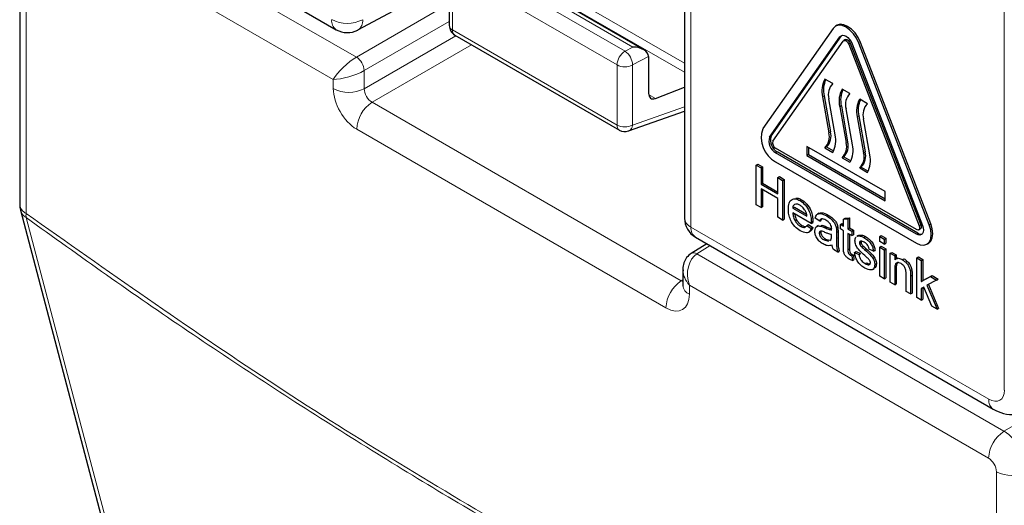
# Paper-space layout 'Blatt4' of a CAD drawing. Header units: millimetres. Extents: x 5 to 418, y 2 to 292.
# Tile 11 of 71: x 124.13 to 135.26, y 141.49 to 146.98. Entities that reach past the tile are written whole.
import ezdxf

# ---------------------------------------------------------------- set-up
doc = ezdxf.new("R2010")
doc.units = ezdxf.units.MM

psp = doc.layouts.new('Blatt4')

# ---------------------------------------------------------------- linework, layer by layer
at = {"color": 7, "linetype": 'Continuous', "lineweight": 18}
for p, q in [((135.256, 142.795), (135.256, 159.875)), ((124.464, 148.559), (127.935, 146.556)), ((127.673, 146.302), (124.29, 148.255)), ((124.202, 148.204), (124.202, 144.789)), ((129.002, 148.01), (131.642, 146.486)), ((128.976, 147.923), (131.642, 146.384)), ((131.715, 147.845), (131.715, 144.635)), ((129.11, 147.694), (130.97, 146.621)), ((131.06, 146.669), (129.197, 147.744)), ((130.88, 146.467), (129.021, 147.54)), ((129.021, 147.54), (129.021, 146.861)), ((127.935, 146.556), (128.984, 147.161)), ((128.984, 146.957), (128.023, 146.402)), ((128.023, 146.198), (129.059, 146.796)), ((129.021, 146.861), (130.88, 145.788)), ((133.399, 146.784), (133.417, 146.794)), ((129.236, 146.694), (128.111, 146.045)), ((130.97, 146.621), (131.06, 146.669)), ((133.499, 146.701), (133.516, 146.711)), ((133.613, 146.711), (133.631, 146.721)), ((131.236, 146.563), (131.055, 146.466)), ((130.88, 145.788), (130.88, 146.467)), ((131.055, 146.466), (131.055, 145.787)), ((128.023, 146.402), (128.023, 146.198)), ((127.673, 146.2), (127.673, 146.302)), ((131.237, 146.131), (131.313, 146.088)), ((133.22, 146.118), (133.203, 146.107)), ((128.111, 146.045), (131.606, 144.028)), ((133.415, 146.005), (133.397, 145.995)), ((131.055, 145.787), (131.642, 145.993)), ((133.613, 145.891), (133.595, 145.881)), ((131.432, 143.723), (127.938, 145.741)), ((132.604, 145.652), (132.621, 145.662)), ((133.291, 145.711), (133.274, 145.701)), ((133.486, 145.599), (133.468, 145.589)), ((132.672, 145.474), (132.69, 145.484)), ((133.684, 145.485), (133.666, 145.474)), ((134.294, 144.65), (134.312, 144.661)), ((134.409, 144.661), (134.427, 144.671)), ((131.715, 144.635), (135.08, 142.693)), ((133.222, 144.631), (133.24, 144.641)), ((133.36, 144.576), (133.377, 144.586)), ((134.263, 144.556), (134.281, 144.566)), ((133.36, 144.506), (133.377, 144.516)), ((131.931, 144.426), (131.783, 144.334)), ((131.783, 144.334), (135.253, 142.331)), ((133.489, 144.378), (133.507, 144.389)), ((134.018, 144.159), (134.035, 144.169)), ((131.606, 144.028), (131.624, 144.039)), ((134.197, 144.08), (134.215, 144.091)), ((135.079, 142.026), (131.697, 143.979)), ((131.697, 143.979), (131.697, 143.877)), ((135.253, 142.331), (137.274, 143.497)), ((135.168, 138.459), (135.168, 141.873))]:
    psp.add_line(p, q, dxfattribs=at)
at = {"color": 7, "linetype": 'Continuous', "lineweight": 25}
for p, q in [((124.342, 148.807), (127.707, 146.864)), ((124.129, 148.306), (124.129, 144.891)), ((131.642, 147.947), (131.642, 144.737)), ((131.183, 146.638), (129.196, 147.785)), ((128.984, 147.591), (128.984, 146.912)), ((127.95, 146.861), (128.98, 147.414)), ((133.367, 146.914), (133.349, 146.904)), ((129.046, 146.804), (130.906, 145.73)), ((133.323, 146.879), (132.527, 145.747)), ((132.604, 145.652), (133.399, 146.784)), ((132.621, 145.662), (133.417, 146.794)), ((133.417, 146.794), (133.421, 146.799)), ((132.642, 145.604), (133.437, 146.736)), ((133.461, 146.752), (133.443, 146.741)), ((133.499, 146.701), (134.294, 144.65)), ((133.516, 146.711), (134.312, 144.661)), ((133.537, 146.704), (134.332, 144.654)), ((134.409, 144.661), (133.613, 146.711)), ((134.427, 144.671), (133.631, 146.721)), ((131.236, 146.563), (131.236, 146.146)), ((133.318, 146.255), (133.229, 146.306)), ((131.313, 146.088), (131.642, 146.215)), ((133.203, 146.107), (133.274, 145.701)), ((133.22, 146.118), (133.291, 145.711)), ((133.512, 146.143), (133.424, 146.194)), ((133.344, 145.678), (133.274, 146.085)), ((133.397, 145.995), (133.468, 145.589)), ((133.415, 146.005), (133.486, 145.599)), ((133.71, 146.029), (133.622, 146.08)), ((131.01, 145.721), (131.642, 145.943)), ((133.539, 145.566), (133.468, 145.972)), ((133.613, 145.891), (133.684, 145.485)), ((133.595, 145.881), (133.666, 145.474)), ((133.737, 145.452), (133.666, 145.858)), ((134.263, 144.607), (132.672, 145.525)), ((134.263, 144.556), (132.672, 145.474)), ((134.281, 144.566), (132.69, 145.484)), ((133.91, 145.036), (133.026, 145.546)), ((133.026, 145.546), (133.026, 145.444)), ((133.044, 145.454), (133.026, 145.444)), ((133.026, 145.444), (133.91, 144.933)), ((133.044, 145.536), (133.044, 145.454)), ((133.044, 145.454), (133.91, 144.954)), ((133.247, 145.541), (133.229, 145.53)), ((133.229, 145.53), (133.318, 145.479)), ((133.247, 145.541), (133.327, 145.495)), ((132.452, 145.336), (132.47, 145.346)), ((132.452, 144.887), (132.452, 145.336)), ((132.452, 145.336), (132.507, 145.304)), ((132.47, 145.346), (132.525, 145.315)), ((132.672, 145.372), (134.263, 144.454)), ((133.441, 145.428), (133.424, 145.418)), ((133.424, 145.418), (133.512, 145.367)), ((133.441, 145.428), (133.521, 145.382)), ((132.507, 145.304), (132.525, 145.315)), ((132.507, 145.304), (132.507, 145.12)), ((132.525, 145.315), (132.525, 145.13)), ((133.639, 145.314), (133.622, 145.304)), ((133.622, 145.304), (133.71, 145.253)), ((133.639, 145.314), (133.719, 145.268)), ((132.507, 145.12), (132.525, 145.13)), ((132.507, 145.12), (132.697, 145.011)), ((132.525, 145.13), (132.697, 145.031)), ((132.697, 145.195), (132.714, 145.205)), ((132.697, 145.011), (132.697, 145.195)), ((132.697, 145.195), (132.751, 145.163)), ((132.714, 145.205), (132.769, 145.174)), ((132.751, 145.163), (132.769, 145.174)), ((132.751, 145.163), (132.751, 144.714)), ((132.769, 145.174), (132.769, 144.724)), ((132.697, 144.959), (132.507, 145.068)), ((132.507, 145.068), (132.507, 144.855)), ((132.525, 145.058), (132.525, 144.866)), ((133.91, 144.933), (133.91, 145.036)), ((132.507, 144.855), (132.452, 144.887)), ((132.697, 144.746), (132.697, 144.959)), ((132.948, 144.935), (132.965, 144.945)), ((124.137, 144.828), (126.515, 135.831)), ((132.507, 144.855), (132.525, 144.866)), ((132.866, 144.85), (132.884, 144.86)), ((132.866, 144.85), (133.026, 144.757)), ((133.075, 144.677), (132.866, 144.798)), ((132.884, 144.86), (133.021, 144.78)), ((133.164, 144.793), (133.144, 144.782)), ((133.249, 144.761), (133.267, 144.771)), ((132.751, 144.714), (132.697, 144.746)), ((132.751, 144.714), (132.769, 144.724)), ((133.025, 144.654), (133.043, 144.664)), ((133.043, 144.664), (133.092, 144.63)), ((133.075, 144.692), (133.093, 144.702)), ((133.075, 144.677), (133.093, 144.687)), ((133.17, 144.703), (133.12, 144.737)), ((133.17, 144.703), (133.188, 144.713)), ((133.195, 144.729), (133.188, 144.713)), ((133.405, 144.665), (133.422, 144.676)), ((133.405, 144.614), (133.405, 144.665)), ((133.405, 144.665), (133.439, 144.645)), ((133.422, 144.676), (133.439, 144.666)), ((133.439, 144.725), (133.457, 144.735)), ((133.439, 144.725), (133.489, 144.729)), ((133.439, 144.645), (133.439, 144.725)), ((133.457, 144.735), (133.507, 144.739)), ((133.489, 144.729), (133.507, 144.739)), ((133.489, 144.729), (133.489, 144.616)), ((133.507, 144.739), (133.507, 144.627)), ((132.951, 144.645), (132.969, 144.655)), ((133.025, 144.654), (133.074, 144.62)), ((133.043, 144.577), (133.063, 144.589)), ((133.074, 144.62), (133.092, 144.63)), ((133.156, 144.654), (133.136, 144.642)), ((133.165, 144.566), (133.183, 144.576)), ((133.181, 144.646), (133.199, 144.656)), ((133.305, 144.534), (133.305, 144.55)), ((133.357, 144.626), (133.375, 144.637)), ((133.36, 144.576), (133.36, 144.506)), ((133.377, 144.586), (133.377, 144.516)), ((133.439, 144.593), (133.405, 144.614)), ((133.439, 144.409), (133.439, 144.593)), ((133.489, 144.616), (133.507, 144.627)), ((133.489, 144.616), (133.534, 144.591)), ((133.534, 144.539), (133.489, 144.565)), ((133.489, 144.565), (133.489, 144.378)), ((133.507, 144.627), (133.552, 144.601)), ((133.507, 144.554), (133.507, 144.389)), ((133.534, 144.591), (133.552, 144.601)), ((133.534, 144.591), (133.534, 144.539)), ((133.534, 144.539), (133.552, 144.549)), ((133.552, 144.601), (133.552, 144.549)), ((134.288, 144.604), (134.306, 144.615)), ((131.894, 144.447), (131.719, 144.339)), ((131.767, 144.521), (135.132, 142.578)), ((133.22, 144.49), (133.237, 144.5)), ((133.22, 144.49), (133.269, 144.477)), ((133.237, 144.5), (133.286, 144.487)), ((133.284, 144.485), (133.297, 144.492)), ((133.61, 144.542), (133.59, 144.53)), ((133.593, 144.53), (133.6, 144.535)), ((133.6, 144.535), (133.618, 144.545)), ((133.611, 144.54), (133.618, 144.545)), ((133.619, 144.458), (133.637, 144.468)), ((133.624, 144.438), (133.642, 144.448)), ((133.67, 144.518), (133.688, 144.528)), ((133.848, 144.53), (133.866, 144.54)), ((133.848, 144.53), (133.898, 144.501)), ((133.848, 144.473), (133.848, 144.53)), ((133.898, 144.444), (133.848, 144.473)), ((133.866, 144.54), (133.916, 144.512)), ((133.898, 144.501), (133.916, 144.512)), ((133.898, 144.501), (133.898, 144.444)), ((133.898, 144.444), (133.916, 144.454)), ((133.916, 144.512), (133.916, 144.454)), ((134.382, 144.442), (134.4, 144.452)), ((133.375, 144.354), (133.325, 144.383)), ((133.375, 144.354), (133.392, 144.365)), ((133.515, 144.32), (133.532, 144.33)), ((133.564, 144.349), (133.582, 144.359)), ((133.564, 144.349), (133.614, 144.326)), ((133.582, 144.359), (133.632, 144.336)), ((133.614, 144.326), (133.632, 144.336)), ((133.641, 144.415), (133.658, 144.425)), ((133.678, 144.381), (133.696, 144.391)), ((133.778, 144.363), (133.729, 144.386)), ((133.778, 144.363), (133.796, 144.373)), ((133.848, 144.409), (133.866, 144.419)), ((133.848, 144.409), (133.898, 144.38)), ((133.848, 144.081), (133.848, 144.409)), ((133.866, 144.419), (133.916, 144.391)), ((133.898, 144.38), (133.916, 144.391)), ((133.898, 144.38), (133.898, 144.052)), ((133.916, 144.391), (133.916, 144.062)), ((133.968, 144.34), (133.986, 144.35)), ((133.968, 144.012), (133.968, 144.34)), ((133.968, 144.34), (134.018, 144.311)), ((133.986, 144.35), (134.035, 144.322)), ((133.534, 144.31), (133.552, 144.32)), ((133.534, 144.31), (133.539, 144.259)), ((133.539, 144.259), (133.557, 144.269)), ((133.552, 144.32), (133.557, 144.269)), ((133.683, 144.223), (133.7, 144.233)), ((133.793, 144.211), (133.811, 144.222)), ((134.018, 144.311), (134.035, 144.322)), ((134.018, 144.311), (134.018, 144.266)), ((134.049, 144.287), (134.029, 144.276)), ((134.035, 144.322), (134.035, 144.279)), ((134.104, 144.267), (134.122, 144.277)), ((134.268, 144.288), (134.286, 144.298)), ((134.268, 143.839), (134.268, 144.288)), ((134.268, 144.288), (134.318, 144.259)), ((134.286, 144.298), (134.335, 144.269)), ((134.318, 144.259), (134.335, 144.269)), ((134.318, 144.259), (134.318, 144.021)), ((134.335, 144.269), (134.335, 144.031)), ((131.624, 144.153), (131.624, 143.979)), ((133.766, 144.156), (133.786, 144.167)), ((134.018, 144.159), (134.018, 143.983)), ((134.035, 144.169), (134.035, 143.993)), ((134.147, 143.908), (134.147, 144.104)), ((134.195, 144.136), (134.212, 144.146)), ((133.898, 144.052), (133.848, 144.081)), ((133.898, 144.052), (133.916, 144.062)), ((134.018, 143.983), (133.968, 144.012)), ((134.018, 143.983), (134.035, 143.993)), ((134.197, 144.08), (134.197, 143.88)), ((134.215, 144.091), (134.215, 143.89)), ((134.318, 144.021), (134.422, 144.078)), ((134.318, 144.021), (134.335, 144.031)), ((134.335, 144.031), (134.44, 144.088)), ((134.491, 144.038), (134.382, 143.978)), ((134.422, 144.078), (134.44, 144.088)), ((134.422, 144.078), (134.491, 144.038)), ((134.44, 144.088), (134.509, 144.048)), ((134.491, 144.038), (134.509, 144.048)), ((134.197, 143.88), (134.147, 143.908)), ((134.197, 143.88), (134.215, 143.89)), ((134.346, 143.959), (134.318, 143.943)), ((134.318, 143.943), (134.318, 143.81)), ((134.335, 143.953), (134.335, 143.82)), ((134.438, 143.741), (134.346, 143.959)), ((134.382, 143.978), (134.496, 143.707)), ((134.4, 143.988), (134.514, 143.717)), ((134.318, 143.81), (134.268, 143.839)), ((134.318, 143.81), (134.335, 143.82)), ((134.496, 143.707), (134.438, 143.741)), ((134.496, 143.707), (134.514, 143.717))]:
    psp.add_line(p, q, dxfattribs=at)
at = {"color": 7, "linetype": 'Continuous', "lineweight": 25, "flags": 128}
for points in [[(133.613, 146.711), (133.587, 146.767), (133.552, 146.817), (133.511, 146.86), (133.468, 146.892), (133.425, 146.91), (133.384, 146.914), (133.349, 146.904), (133.323, 146.879)], [(133.631, 146.721), (133.604, 146.777), (133.57, 146.828), (133.529, 146.87), (133.486, 146.902), (133.442, 146.921), (133.402, 146.925), (133.367, 146.914)], [(133.399, 146.784), (133.412, 146.795), (133.428, 146.801), (133.447, 146.799), (133.468, 146.79), (133.489, 146.775), (133.508, 146.755), (133.524, 146.73), (133.537, 146.704)], [(133.437, 146.736), (133.443, 146.741), (133.45, 146.744), (133.459, 146.743), (133.468, 146.739), (133.477, 146.732), (133.486, 146.723), (133.493, 146.712), (133.499, 146.701)], [(133.461, 146.752), (133.468, 146.754), (133.477, 146.753), (133.486, 146.749), (133.495, 146.742), (133.503, 146.733), (133.511, 146.723), (133.516, 146.711)], [(134.263, 144.454), (134.307, 144.435), (134.347, 144.431), (134.382, 144.442), (134.409, 144.467), (134.426, 144.504), (134.431, 144.551), (134.426, 144.604), (134.409, 144.661)], [(134.312, 144.661), (134.315, 144.649), (134.317, 144.637), (134.315, 144.628), (134.312, 144.62), (134.306, 144.615), (134.306, 144.615)], [(134.4, 144.452), (134.4, 144.452), (134.427, 144.477), (134.443, 144.514), (134.449, 144.561), (134.443, 144.614), (134.427, 144.671)], [(134.332, 144.654), (134.34, 144.627), (134.343, 144.602), (134.34, 144.58), (134.332, 144.562), (134.32, 144.55), (134.303, 144.545), (134.284, 144.547), (134.263, 144.556)], [(134.294, 144.65), (134.298, 144.639), (134.299, 144.627), (134.298, 144.617), (134.294, 144.61), (134.288, 144.604), (134.281, 144.602), (134.273, 144.603), (134.263, 144.607)]]:
    psp.add_lwpolyline(points, dxfattribs=at)
at = {"color": 7, "linetype": 'Continuous', "lineweight": 18, "flags": 128}
psp.add_lwpolyline([(124.202, 144.743), (124.292, 144.403), (124.652, 143.041), (126.092, 137.593), (126.58, 135.747)], dxfattribs=at)
at = {"color": 7, "linetype": 'Continuous', "lineweight": 18}
for centre, radius, start, end in [((127.774, 146.964), 0.12, 172.8186, 235.8677), ((127.832, 147.321), 0.385, 242.6565, 296.7657), ((127.881, 146.965), 0.125, 303.6598, 5.5282), ((129.045, 146.917), 0.0617, 185.0543, 246.265), ((129.083, 146.855), 0.0628, 174.3548, 234.3341), ((127.825, 146.39), 0.198, 3.5205, 56.4798), ((131.071, 146.458), 0.192, 121.9769, 177.4458), ((130.863, 146.461), 0.192, 1.45, 56.2413), ((130.968, 146.638), 0.193, 242.6563, 296.7664), ((127.849, 146.542), 0.385, 242.6565, 296.7657), ((128.322, 145.723), 0.385, 123.23, 177.3477), ((130.942, 145.781), 0.0628, 174.354, 234.3352), ((130.968, 145.959), 0.193, 242.6563, 296.7664), ((130.978, 145.791), 0.0775, 294.3796, 356.6349), ((124.252, 144.902), 0.123, 185.0928, 246.2295), ((124.273, 144.866), 0.142, 195.7148, 239.848), ((124.37, 144.767), 0.17, 172.5174, 188.0745), ((131.765, 144.748), 0.123, 185.0927, 246.2293), ((131.838, 144.622), 0.123, 173.7672, 234.919), ((131.746, 144.283), 0.0626, 54.4697, 116.3447), ((131.817, 143.706), 0.385, 123.23, 177.3477), ((131.744, 143.987), 0.12, 184.1444, 247.1782), ((135.203, 142.679), 0.123, 173.7687, 234.9029), ((135.464, 142.008), 0.385, 123.23, 177.3477), ((135.345, 142.215), 0.385, 242.6565, 296.766)]:
    psp.add_arc(centre, radius, start, end, dxfattribs=at)
at = {"color": 7, "linetype": 'Continuous', "lineweight": 25}
for centre, radius, start, end in [((129.109, 146.912), 0.125, 180, 240.0027), ((127.832, 147.081), 0.25, 240.0027, 298.2656), ((133.474, 146.172), 0.279, 151.2945, 193.4715), ((133.504, 146.183), 0.291, 156.008, 192.9942), ((133.436, 146.134), 0.169, 134.1228, 196.8044), ((133.668, 146.06), 0.279, 151.2949, 193.4702), ((133.698, 146.071), 0.291, 156.0084, 192.9929), ((133.63, 146.021), 0.169, 134.1217, 196.8045), ((133.866, 145.946), 0.279, 151.2945, 193.4715), ((133.896, 145.956), 0.291, 156.008, 192.9942), ((133.828, 145.907), 0.169, 134.1224, 196.8038), ((130.968, 145.839), 0.125, 240.0027, 289.3798), ((132.823, 145.646), 0.313, 161.2215, 241.1898), ((132.762, 145.614), 0.148, 161.2213, 241.1899), ((133.111, 145.652), 0.169, 314.1224, 16.8038), ((133.129, 145.662), 0.169, 314.1224, 16.8038), ((133.073, 145.613), 0.279, 331.2945, 13.4715), ((132.744, 145.604), 0.148, 161.2213, 241.1899), ((132.704, 145.583), 0.0659, 161.2225, 241.1886), ((133.306, 145.54), 0.169, 314.1228, 16.8044), ((133.324, 145.55), 0.169, 314.1228, 16.8044), ((133.268, 145.501), 0.279, 331.2957, 13.4702), ((133.504, 145.426), 0.169, 314.1228, 16.8044), ((133.521, 145.436), 0.169, 314.1228, 16.8044), ((133.465, 145.387), 0.279, 331.2945, 13.4715), ((124.379, 144.891), 0.25, 180, 194.8064), ((131.892, 144.737), 0.25, 180, 240.0027), ((134.316, 144.616), 0.061, 235.5352, 281.5609)]:
    psp.add_arc(centre, radius, start, end, dxfattribs=at)
for centre, major_axis, ratio, start_param, end_param in [((131.058, 146.566), (0.178, -0.003), 0.577293, 0.017527, 1.570871), ((131.148, 146.614), (-0.063, 0.108), 0.577206, 3.92692, 3.944678), ((131.326, 146.196), (0.064, 0.107), 0.587369, 2.36515, 3.78643)]:
    psp.add_ellipse(centre, major_axis=major_axis, ratio=ratio, start_param=start_param, end_param=end_param, dxfattribs=at)
at = {"color": 7, "linetype": 'Continuous', "lineweight": 18}
for centre, major_axis, ratio, start_param, end_param in [((127.849, 146.404), (0.192, 0.177), 0.264838, 0.885369, 2.438712), ((127.849, 146.404), (0.249, 0.078), 0.264711, 3.844438, 5.397781), ((127.938, 146.047), (-0.187, 0.325), 0.577557, 0.785632, 2.356124), ((128.114, 146.149), (-0.062, 0.108), 0.618558, 0.785635, 2.356127), ((131.874, 144.081), (-0.033, 0.274), 0.71152, 0.311367, 1.86471), ((131.874, 144.081), (0.22, -0.166), 0.711499, 3.664378, 4.418325), ((131.609, 144.132), (-0.056, 0.112), 0.575107, 2.391031, 2.605162), ((131.432, 144.03), (-0.188, 0.325), 0.577206, 2.356428, 3.92692), ((135.08, 142.897), (-0.125, 0.217), 0.577206, 2.356428, 3.92692), ((135.256, 142.026), (-0.187, 0.325), 0.56389, 3.927223, 5.497715), ((135.079, 141.924), (-0.062, 0.108), 0.577557, 3.927224, 5.497716)]:
    psp.add_ellipse(centre, major_axis=major_axis, ratio=ratio, start_param=start_param, end_param=end_param, dxfattribs=at)
at = {"color": 7, "linetype": 'Continuous', "lineweight": 25}
for points, knots in [([(132.816, 144.838), (132.817, 144.862), (132.82, 144.909), (132.851, 144.951), (132.898, 144.959), (132.931, 144.943), (132.948, 144.935)], [0, 0, 0, 0, 0.280748, 0.559772, 0.779666, 1, 1, 1, 1]), ([(132.947, 144.883), (132.936, 144.889), (132.914, 144.899), (132.887, 144.895), (132.87, 144.877), (132.867, 144.859), (132.866, 144.85)], [0, 0, 0, 0, 0.280191, 0.559723, 0.779642, 1, 1, 1, 1]), ([(132.899, 144.961), (132.905, 144.963), (132.924, 144.967), (132.948, 144.954), (132.965, 144.945)], [0, 0, 0, 0, 0.2954558, 1, 1, 1, 1]), ([(133.007, 144.821), (132.997, 144.836), (132.98, 144.862), (132.957, 144.877), (132.947, 144.883)], [0, 0, 0, 0, 0.558509, 1, 1, 1, 1]), ([(132.948, 144.935), (132.968, 144.92), (133.009, 144.891), (133.053, 144.818), (133.073, 144.749), (133.075, 144.711), (133.075, 144.692)], [0, 0, 0, 0, 0.279366, 0.558399, 0.778885, 1, 1, 1, 1]), ([(132.965, 144.945), (132.986, 144.931), (133.027, 144.901), (133.071, 144.828), (133.091, 144.759), (133.092, 144.721), (133.093, 144.702)], [0, 0, 0, 0, 0.279366, 0.558399, 0.778885, 1, 1, 1, 1]), ([(132.95, 144.594), (132.929, 144.608), (132.887, 144.637), (132.84, 144.71), (132.819, 144.78), (132.817, 144.819), (132.816, 144.838)], [0, 0, 0, 0, 0.279953, 0.558659, 0.778994, 1, 1, 1, 1]), ([(132.866, 144.798), (132.868, 144.782), (132.871, 144.751), (132.891, 144.703), (132.92, 144.666), (132.941, 144.652), (132.951, 144.645)], [0, 0, 0, 0, 0.28063, 0.559688, 0.779656, 1, 1, 1, 1]), ([(132.887, 144.786), (132.888, 144.777), (132.891, 144.753), (132.909, 144.713), (132.938, 144.676), (132.958, 144.662), (132.969, 144.655)], [0, 0, 0, 0, 0.171816, 0.493085, 0.746326, 1, 1, 1, 1]), ([(133.026, 144.757), (133.024, 144.769), (133.022, 144.79), (133.012, 144.812), (133.007, 144.821)], [0, 0, 0, 0, 0.560673, 1, 1, 1, 1]), ([(133.12, 144.737), (133.125, 144.753), (133.134, 144.783), (133.183, 144.794), (133.224, 144.774), (133.249, 144.761)], [0, 0, 0, 0, 0.2804273, 0.5593061, 1, 1, 1, 1]), ([(133.165, 144.79), (133.175, 144.794), (133.203, 144.806), (133.241, 144.785), (133.267, 144.771)], [0, 0, 0, 0, 0.323841, 1, 1, 1, 1]), ([(133.267, 144.771), (133.293, 144.754), (133.329, 144.731), (133.366, 144.675), (133.372, 144.65), (133.375, 144.637)], [0, 0, 0, 0, 0.559255, 0.779194, 1, 1, 1, 1]), ([(133.075, 144.692), (133.075, 144.689), (133.075, 144.684), (133.075, 144.679), (133.075, 144.677)], [0, 0, 0, 0, 0.56, 1, 1, 1, 1]), ([(133.093, 144.702), (133.093, 144.699), (133.093, 144.694), (133.093, 144.689), (133.093, 144.687)], [0, 0, 0, 0, 0.56, 1, 1, 1, 1]), ([(133.24, 144.714), (133.232, 144.719), (133.215, 144.728), (133.191, 144.733), (133.177, 144.721), (133.172, 144.709), (133.17, 144.703)], [0, 0, 0, 0, 0.280849, 0.559752, 0.779498, 1, 1, 1, 1]), ([(133.292, 144.667), (133.283, 144.678), (133.267, 144.698), (133.248, 144.709), (133.24, 144.714)], [0, 0, 0, 0, 0.557873, 1, 1, 1, 1]), ([(133.249, 144.761), (133.275, 144.744), (133.311, 144.721), (133.349, 144.665), (133.354, 144.639), (133.357, 144.626)], [0, 0, 0, 0, 0.559255, 0.779194, 1, 1, 1, 1]), ([(133.305, 144.615), (133.305, 144.625), (133.304, 144.641), (133.296, 144.659), (133.292, 144.667)], [0, 0, 0, 0, 0.5619027, 1, 1, 1, 1]), ([(133.074, 144.62), (133.068, 144.607), (133.057, 144.581), (133.014, 144.564), (132.974, 144.583), (132.95, 144.594)], [0, 0, 0, 0, 0.280614, 0.560833, 1, 1, 1, 1]), ([(132.951, 144.645), (132.96, 144.641), (132.977, 144.632), (133.006, 144.629), (133.018, 144.645), (133.025, 144.654)], [0, 0, 0, 0, 0.28127, 0.561904, 1, 1, 1, 1]), ([(132.969, 144.655), (132.977, 144.651), (132.993, 144.642), (133.006, 144.643), (133.012, 144.643)], [0, 0, 0, 0, 0.56839, 1, 1, 1, 1]), ([(133.092, 144.63), (133.087, 144.616), (133.08, 144.597), (133.065, 144.592), (133.061, 144.591)], [0, 0, 0, 0, 0.776011, 1, 1, 1, 1]), ([(133.115, 144.591), (133.116, 144.603), (133.119, 144.626), (133.14, 144.651), (133.166, 144.648), (133.181, 144.646)], [0, 0, 0, 0, 0.280454, 0.560982, 1, 1, 1, 1]), ([(133.208, 144.445), (133.195, 144.453), (133.169, 144.47), (133.137, 144.51), (133.118, 144.554), (133.116, 144.579), (133.115, 144.591)], [0, 0, 0, 0, 0.2808147, 0.5596894, 0.7796955, 1, 1, 1, 1]), ([(133.23, 144.576), (133.216, 144.582), (133.198, 144.59), (133.179, 144.59), (133.171, 144.585), (133.166, 144.577), (133.166, 144.569), (133.165, 144.566)], [0, 0, 0, 0, 0.50028, 0.625326, 0.75027, 0.875146, 1, 1, 1, 1]), ([(133.165, 144.566), (133.166, 144.56), (133.167, 144.549), (133.176, 144.53), (133.193, 144.507), (133.209, 144.497), (133.22, 144.49)], [0, 0, 0, 0, 0.186562, 0.373468, 0.560611, 1, 1, 1, 1]), ([(133.181, 144.646), (133.189, 144.644), (133.203, 144.639), (133.216, 144.633), (133.222, 144.631)], [0, 0, 0, 0, 0.559906, 1, 1, 1, 1]), ([(133.186, 144.589), (133.186, 144.589), (133.183, 144.585), (133.183, 144.58), (133.183, 144.576)], [0, 0, 0, 0, 0.23944, 1, 1, 1, 1]), ([(133.183, 144.576), (133.183, 144.57), (133.184, 144.559), (133.193, 144.54), (133.21, 144.518), (133.226, 144.507), (133.237, 144.5)], [0, 0, 0, 0, 0.186562, 0.373468, 0.560611, 1, 1, 1, 1]), ([(133.199, 144.656), (133.207, 144.654), (133.22, 144.65), (133.234, 144.644), (133.24, 144.641)], [0, 0, 0, 0, 0.559906, 1, 1, 1, 1]), ([(133.222, 144.631), (133.238, 144.624), (133.266, 144.612), (133.293, 144.605), (133.305, 144.602)], [0, 0, 0, 0, 0.560193, 1, 1, 1, 1]), ([(133.305, 144.55), (133.291, 144.554), (133.266, 144.56), (133.241, 144.571), (133.23, 144.576)], [0, 0, 0, 0, 0.559754, 1, 1, 1, 1]), ([(133.24, 144.641), (133.256, 144.634), (133.278, 144.624), (133.299, 144.619), (133.306, 144.617)], [0, 0, 0, 0, 0.701961, 1, 1, 1, 1]), ([(133.305, 144.602), (133.305, 144.605), (133.305, 144.609), (133.305, 144.614), (133.305, 144.615)], [0, 0, 0, 0, 0.560023, 1, 1, 1, 1]), ([(133.357, 144.626), (133.358, 144.617), (133.36, 144.6), (133.36, 144.583), (133.36, 144.576)], [0, 0, 0, 0, 0.559817, 1, 1, 1, 1]), ([(133.375, 144.637), (133.376, 144.627), (133.377, 144.61), (133.377, 144.593), (133.377, 144.586)], [0, 0, 0, 0, 0.559817, 1, 1, 1, 1]), ([(133.31, 144.432), (133.293, 144.427), (133.262, 144.419), (133.225, 144.437), (133.208, 144.445)], [0, 0, 0, 0, 0.559968, 1, 1, 1, 1]), ([(133.297, 144.492), (133.3, 144.499), (133.304, 144.511), (133.304, 144.527), (133.305, 144.534)], [0, 0, 0, 0, 0.5589947, 1, 1, 1, 1]), ([(133.36, 144.506), (133.36, 144.489), (133.36, 144.462), (133.361, 144.424), (133.364, 144.39), (133.371, 144.366), (133.375, 144.354)], [0, 0, 0, 0, 0.340206, 0.560339, 0.780174, 1, 1, 1, 1]), ([(133.377, 144.516), (133.377, 144.499), (133.377, 144.472), (133.379, 144.434), (133.382, 144.4), (133.389, 144.377), (133.392, 144.365)], [0, 0, 0, 0, 0.340206, 0.560339, 0.780174, 1, 1, 1, 1]), ([(133.569, 144.481), (133.57, 144.497), (133.571, 144.514), (133.58, 144.521), (133.581, 144.521)], [0, 0, 0, 0, 0.941626, 1, 1, 1, 1]), ([(133.68, 144.314), (133.654, 144.337), (133.623, 144.364), (133.591, 144.408), (133.574, 144.441), (133.571, 144.465), (133.569, 144.481)], [0, 0, 0, 0, 0.501323, 0.626595, 0.751817, 1, 1, 1, 1]), ([(133.6, 144.535), (133.613, 144.536), (133.634, 144.536), (133.659, 144.524), (133.67, 144.518)], [0, 0, 0, 0, 0.558933, 1, 1, 1, 1]), ([(133.618, 144.545), (133.63, 144.546), (133.652, 144.547), (133.677, 144.534), (133.688, 144.528)], [0, 0, 0, 0, 0.558933, 1, 1, 1, 1]), ([(133.674, 144.464), (133.661, 144.471), (133.643, 144.481), (133.626, 144.476), (133.62, 144.468), (133.619, 144.461), (133.619, 144.458)], [0, 0, 0, 0, 0.499762, 0.749096, 0.874593, 1, 1, 1, 1]), ([(133.619, 144.458), (133.619, 144.454), (133.62, 144.448), (133.623, 144.441), (133.624, 144.438)], [0, 0, 0, 0, 0.559251, 1, 1, 1, 1]), ([(133.624, 144.438), (133.627, 144.433), (133.632, 144.425), (133.638, 144.418), (133.641, 144.415)], [0, 0, 0, 0, 0.559092, 1, 1, 1, 1]), ([(133.638, 144.478), (133.638, 144.478), (133.637, 144.475), (133.637, 144.472), (133.637, 144.468)], [0, 0, 0, 0, 0.020717, 1, 1, 1, 1]), ([(133.637, 144.468), (133.637, 144.465), (133.637, 144.458), (133.64, 144.451), (133.642, 144.448)], [0, 0, 0, 0, 0.559251, 1, 1, 1, 1]), ([(133.642, 144.448), (133.644, 144.443), (133.649, 144.435), (133.656, 144.428), (133.658, 144.425)], [0, 0, 0, 0, 0.559092, 1, 1, 1, 1]), ([(133.67, 144.518), (133.684, 144.509), (133.712, 144.491), (133.749, 144.452), (133.772, 144.404), (133.776, 144.377), (133.778, 144.363)], [0, 0, 0, 0, 0.2807388, 0.5604264, 0.7794506, 1, 1, 1, 1]), ([(133.729, 144.386), (133.727, 144.395), (133.723, 144.413), (133.703, 144.445), (133.685, 144.457), (133.674, 144.464)], [0, 0, 0, 0, 0.280302, 0.560236, 1, 1, 1, 1]), ([(133.688, 144.528), (133.702, 144.519), (133.729, 144.501), (133.767, 144.462), (133.79, 144.415), (133.794, 144.387), (133.796, 144.373)], [0, 0, 0, 0, 0.2807388, 0.5604264, 0.7794506, 1, 1, 1, 1]), ([(131.719, 144.339), (131.7, 144.325), (131.663, 144.296), (131.633, 144.231), (131.621, 144.179), (131.626, 144.148), (131.626, 144.143)], [0, 0, 0, 0, 0.309317, 0.603288, 0.92315, 1, 1, 1, 1]), ([(133.325, 144.383), (133.321, 144.393), (133.314, 144.409), (133.311, 144.425), (133.31, 144.432)], [0, 0, 0, 0, 0.559695, 1, 1, 1, 1]), ([(133.504, 144.274), (133.496, 144.279), (133.481, 144.289), (133.458, 144.312), (133.437, 144.357), (133.438, 144.388), (133.439, 144.409)], [0, 0, 0, 0, 0.187427, 0.373819, 0.559461, 1, 1, 1, 1]), ([(133.489, 144.378), (133.489, 144.368), (133.488, 144.355), (133.496, 144.337), (133.503, 144.327), (133.51, 144.323), (133.515, 144.32)], [0, 0, 0, 0, 0.499598, 0.625245, 0.750351, 1, 1, 1, 1]), ([(133.507, 144.389), (133.506, 144.378), (133.506, 144.365), (133.513, 144.348), (133.521, 144.337), (133.528, 144.333), (133.532, 144.33)], [0, 0, 0, 0, 0.499598, 0.625245, 0.750351, 1, 1, 1, 1]), ([(133.532, 144.33), (133.536, 144.328), (133.542, 144.324), (133.549, 144.321), (133.552, 144.32)], [0, 0, 0, 0, 0.559965, 1, 1, 1, 1]), ([(133.682, 144.171), (133.666, 144.181), (133.635, 144.201), (133.595, 144.249), (133.572, 144.302), (133.567, 144.333), (133.564, 144.349)], [0, 0, 0, 0, 0.2807331, 0.5592917, 0.7793098, 1, 1, 1, 1]), ([(133.614, 144.326), (133.616, 144.314), (133.62, 144.291), (133.644, 144.249), (133.668, 144.233), (133.683, 144.223)], [0, 0, 0, 0, 0.281315, 0.56107, 1, 1, 1, 1]), ([(133.641, 144.415), (133.648, 144.409), (133.66, 144.397), (133.673, 144.386), (133.678, 144.381)], [0, 0, 0, 0, 0.559974, 1, 1, 1, 1]), ([(133.658, 144.425), (133.665, 144.419), (133.678, 144.407), (133.69, 144.396), (133.696, 144.391)], [0, 0, 0, 0, 0.559974, 1, 1, 1, 1]), ([(133.678, 144.381), (133.704, 144.358), (133.736, 144.33), (133.771, 144.286), (133.784, 144.261), (133.792, 144.235), (133.793, 144.219), (133.793, 144.211)], [0, 0, 0, 0, 0.50045, 0.625398, 0.750273, 0.875069, 1, 1, 1, 1]), ([(133.696, 144.391), (133.722, 144.368), (133.754, 144.34), (133.788, 144.296), (133.802, 144.271), (133.81, 144.245), (133.811, 144.229), (133.811, 144.222)], [0, 0, 0, 0, 0.50045, 0.625398, 0.750273, 0.875069, 1, 1, 1, 1]), ([(133.539, 144.259), (133.533, 144.261), (133.521, 144.265), (133.509, 144.271), (133.504, 144.274)], [0, 0, 0, 0, 0.560076, 1, 1, 1, 1]), ([(133.515, 144.32), (133.518, 144.318), (133.525, 144.314), (133.531, 144.311), (133.534, 144.31)], [0, 0, 0, 0, 0.559965, 1, 1, 1, 1]), ([(133.727, 144.271), (133.718, 144.279), (133.703, 144.295), (133.687, 144.308), (133.68, 144.314)], [0, 0, 0, 0, 0.559802, 1, 1, 1, 1]), ([(133.683, 144.223), (133.69, 144.219), (133.705, 144.21), (133.726, 144.208), (133.74, 144.215), (133.743, 144.228), (133.744, 144.234)], [0, 0, 0, 0, 0.281195, 0.560953, 0.781095, 1, 1, 1, 1]), ([(133.7, 144.233), (133.708, 144.229), (133.722, 144.221), (133.734, 144.22), (133.74, 144.22)], [0, 0, 0, 0, 0.560794, 1, 1, 1, 1]), ([(133.744, 144.234), (133.743, 144.238), (133.743, 144.245), (133.737, 144.258), (133.73, 144.266), (133.727, 144.271)], [0, 0, 0, 0, 0.279754, 0.55984, 1, 1, 1, 1]), ([(133.811, 144.222), (133.809, 144.205), (133.807, 144.179), (133.79, 144.173), (133.784, 144.171)], [0, 0, 0, 0, 0.6790299, 1, 1, 1, 1]), ([(134.018, 144.266), (134.024, 144.271), (134.035, 144.281), (134.065, 144.286), (134.089, 144.274), (134.104, 144.267)], [0, 0, 0, 0, 0.2805479, 0.5608174, 1, 1, 1, 1]), ([(134.09, 144.223), (134.082, 144.227), (134.065, 144.235), (134.043, 144.235), (134.019, 144.215), (134.018, 144.182), (134.018, 144.159)], [0, 0, 0, 0, 0.187271, 0.374363, 0.56054, 1, 1, 1, 1]), ([(134.056, 144.238), (134.052, 144.236), (134.035, 144.224), (134.035, 144.193), (134.035, 144.169)], [0, 0, 0, 0, 0.217529, 1, 1, 1, 1]), ([(134.147, 144.104), (134.147, 144.116), (134.147, 144.139), (134.137, 144.177), (134.114, 144.207), (134.098, 144.218), (134.09, 144.223)], [0, 0, 0, 0, 0.2816788, 0.5597827, 0.779591, 1, 1, 1, 1]), ([(134.104, 144.267), (134.116, 144.259), (134.139, 144.244), (134.169, 144.209), (134.188, 144.17), (134.192, 144.147), (134.195, 144.136)], [0, 0, 0, 0, 0.280217, 0.559967, 0.779637, 1, 1, 1, 1]), ([(134.122, 144.277), (134.134, 144.27), (134.157, 144.254), (134.187, 144.219), (134.205, 144.181), (134.21, 144.157), (134.212, 144.146)], [0, 0, 0, 0, 0.280217, 0.559967, 0.779637, 1, 1, 1, 1]), ([(133.793, 144.211), (133.791, 144.195), (133.786, 144.164), (133.744, 144.143), (133.706, 144.161), (133.682, 144.171)], [0, 0, 0, 0, 0.279924, 0.560034, 1, 1, 1, 1]), ([(134.195, 144.136), (134.196, 144.125), (134.197, 144.106), (134.197, 144.088), (134.197, 144.08)], [0, 0, 0, 0, 0.559792, 1, 1, 1, 1]), ([(134.212, 144.146), (134.213, 144.135), (134.215, 144.116), (134.215, 144.098), (134.215, 144.091)], [0, 0, 0, 0, 0.559792, 1, 1, 1, 1]), ([(131.624, 143.979), (131.623, 143.973), (131.623, 143.966), (131.624, 143.969), (131.624, 143.969)], [0, 0, 0, 0, 0.911909, 1, 1, 1, 1]), ([(135.132, 142.578), (135.169, 142.56), (135.248, 142.523), (135.377, 142.513), (135.454, 142.545), (135.49, 142.56)], [0, 0, 0, 0, 0.333697, 0.697752, 1, 1, 1, 1])]:
    psp.add_open_spline(points, degree=3, knots=knots, dxfattribs=at)
at = {"color": 7, "linetype": 'Continuous', "lineweight": 18}
for points, knots in [([(124.202, 144.789), (125.116, 144.145), (126.948, 142.854), (129.701, 141.178), (132.448, 139.682), (134.26, 138.867), (135.168, 138.459)], [0, 0, 0, 0, 0.250822, 0.502682, 0.750834, 1, 1, 1, 1]), ([(135.18, 138.406), (134.273, 138.814), (132.459, 139.631), (130.325, 140.791), (128.489, 141.871), (126.951, 142.836), (125.419, 143.87), (124.505, 144.526), (124.202, 144.743)], [0, 0, 0, 0, 0.248647, 0.497289, 0.581143, 0.749036, 0.916929, 1, 1, 1, 1])]:
    psp.add_open_spline(points, degree=3, knots=knots, dxfattribs=at)

doc.saveas('drawing.dxf')
